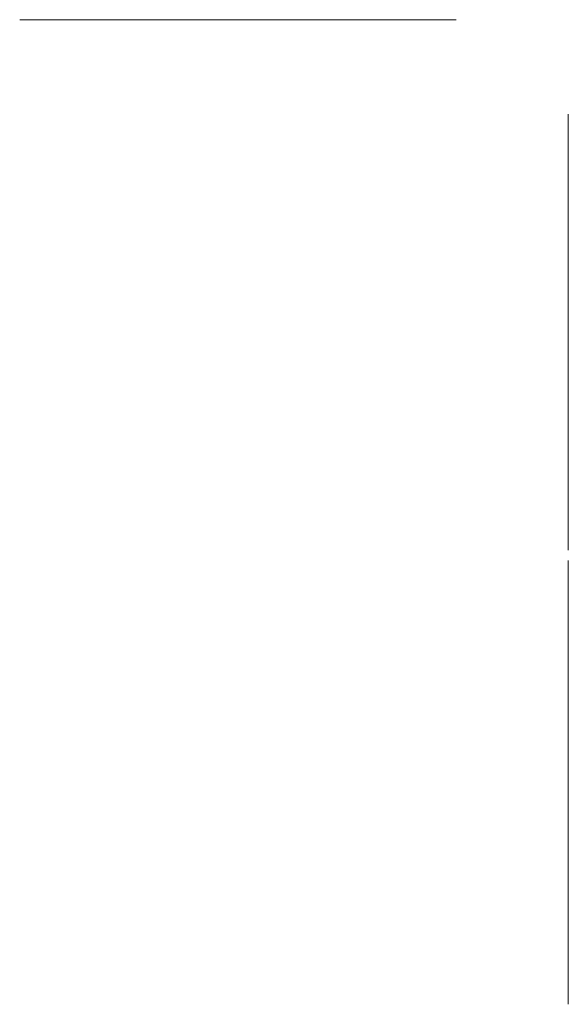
# Model space of a CAD drawing. Header units: millimetres. Extents: x -1234 to 1246, y -385 to 136.
# Tile 20 of 20: x 1102 to 1246, y -123 to 136. Entities that reach past the tile are written whole.
import ezdxf

# ---------------------------------------------------------------- set-up
doc = ezdxf.new("R2010")
doc.units = ezdxf.units.MM
doc.layers.add('PATTERN', color=254, linetype='Continuous', lineweight=0, true_color=0xbebebe)

msp = doc.modelspace()

# ---------------------------------------------------------------- linework, layer by layer
at = {"layer": 'PATTERN'}
for p, q in [((1154.6, 135.6, 630.82), (1102.74, 135.6, 630.82)), ((1154.6, 135.6, 628.06), (1102.74, 135.6, 628.06)), ((1154.6, 135.6, 511.42), (1102.74, 135.6, 511.42)), ((1154.6, 135.6, 389.26), (1102.74, 135.6, 389.26)), ((1154.6, 135.6, 392.01), (1102.74, 135.6, 392.01)), ((1154.6, 135.6, 508.66), (1102.74, 135.6, 508.66)), ((1152.39, 135.6, 274.62), (1102.82, 135.6, 274.62)), ((1152.13, 135.6, 745.2), (1102.82, 135.6, 745.2)), ((1155.25, 135.6, 632.39), (1103.39, 135.6, 684.25)), ((1152.84, 135.6, 743.49), (1103.39, 135.6, 694.04)), ((1155.25, 135.6, 626.49), (1103.39, 135.6, 574.63)), ((1155.25, 135.6, 512.98), (1103.39, 135.6, 564.85)), ((1155.25, 135.6, 387.69), (1103.39, 135.6, 335.83)), ((1153.1, 135.6, 276.33), (1103.39, 135.6, 326.04)), ((1155.25, 135.6, 393.58), (1103.39, 135.6, 445.44)), ((1155.25, 135.6, 507.09), (1103.39, 135.6, 455.23)), ((1157.2, 135.6, 634.33), (1105.33, 135.6, 686.2)), ((1157.2, 135.6, 743.95), (1105.33, 135.6, 692.09)), ((1157.2, 135.6, 624.55), (1105.33, 135.6, 572.68)), ((1157.2, 135.6, 514.93), (1105.33, 135.6, 566.79)), ((1157.2, 135.6, 385.74), (1105.33, 135.6, 333.88)), ((1157.2, 135.6, 276.13), (1105.33, 135.6, 327.99)), ((1157.2, 135.6, 395.53), (1105.33, 135.6, 447.39)), ((1157.2, 135.6, 505.14), (1105.33, 135.6, 453.28)), ((1135.16, 135.6, 687.76), (1105.98, 135.6, 687.76)), ((1135.16, 135.6, 690.52), (1105.98, 135.6, 690.52)), ((1135.16, 135.6, 571.12), (1105.98, 135.6, 571.12)), ((1135.16, 135.6, 568.36), (1105.98, 135.6, 568.36)), ((1135.16, 135.6, 332.31), (1105.98, 135.6, 332.31)), ((1135.16, 135.6, 329.56), (1105.98, 135.6, 329.56)), ((1135.16, 135.6, 448.96), (1105.98, 135.6, 448.96)), ((1135.16, 135.6, 451.72), (1105.98, 135.6, 451.72)), ((1135.81, 135.6, 690.79), (1158.49, 135.6, 713.47)), ((1135.81, 135.6, 687.49), (1158.49, 135.6, 664.81)), ((1135.81, 135.6, 568.09), (1158.49, 135.6, 545.41)), ((1135.81, 135.6, 571.39), (1158.49, 135.6, 594.07)), ((1135.81, 135.6, 329.29), (1158.49, 135.6, 306.6)), ((1135.81, 135.6, 332.58), (1158.49, 135.6, 355.27)), ((1135.81, 135.6, 451.98), (1158.49, 135.6, 474.67)), ((1135.81, 135.6, 448.69), (1158.49, 135.6, 426.01)), ((1159.49, 135.6, 667.71), (1138.71, 135.6, 688.49)), ((1159.49, 135.6, 710.57), (1138.71, 135.6, 689.79)), ((1159.49, 135.6, 591.17), (1138.71, 135.6, 570.39)), ((1159.49, 135.6, 548.31), (1138.71, 135.6, 569.09)), ((1159.49, 135.6, 352.37), (1138.71, 135.6, 331.58)), ((1159.49, 135.6, 309.5), (1138.71, 135.6, 330.29)), ((1159.49, 135.6, 428.91), (1138.71, 135.6, 449.69)), ((1159.49, 135.6, 471.77), (1138.71, 135.6, 450.99)), ((1158.76, 135.6, 714.12), (1158.76, 135.6, 743.3)), ((1158.76, 135.6, 634.98), (1158.76, 135.6, 664.16)), ((1158.76, 135.6, 544.76), (1158.76, 135.6, 515.58)), ((1158.76, 135.6, 623.9), (1158.76, 135.6, 594.72)), ((1158.76, 135.6, 305.95), (1158.76, 135.6, 276.78)), ((1158.76, 135.6, 385.09), (1158.76, 135.6, 355.92)), ((1158.76, 135.6, 475.32), (1158.76, 135.6, 504.49)), ((1158.76, 135.6, 396.18), (1158.76, 135.6, 425.36)), ((1181.57, 135.6, 688.49), (1160.79, 135.6, 667.71)), ((1160.79, 135.6, 710.57), (1181.57, 135.6, 689.79)), ((1181.57, 135.6, 570.39), (1160.79, 135.6, 591.17)), ((1160.79, 135.6, 548.31), (1181.57, 135.6, 569.09)), ((1181.57, 135.6, 331.58), (1160.79, 135.6, 352.37)), ((1160.79, 135.6, 309.5), (1181.57, 135.6, 330.29)), ((1181.57, 135.6, 449.69), (1160.79, 135.6, 428.91)), ((1160.79, 135.6, 471.77), (1181.57, 135.6, 450.99)), ((1161.52, 135.6, 714.12), (1161.52, 135.6, 743.3)), ((1161.52, 135.6, 634.98), (1161.52, 135.6, 664.16)), ((1161.52, 135.6, 544.76), (1161.52, 135.6, 515.58)), ((1161.52, 135.6, 623.9), (1161.52, 135.6, 594.72)), ((1161.52, 135.6, 305.95), (1161.52, 135.6, 276.78)), ((1161.52, 135.6, 385.09), (1161.52, 135.6, 355.92)), ((1161.52, 135.6, 475.32), (1161.52, 135.6, 504.49)), ((1161.52, 135.6, 396.18), (1161.52, 135.6, 425.36)), ((1161.79, 135.6, 664.81), (1184.47, 135.6, 687.49)), ((1184.43, 135.6, 690.83), (1161.79, 135.6, 713.47)), ((1161.79, 135.6, 594.07), (1184.47, 135.6, 571.39)), ((1184.47, 135.6, 568.09), (1161.79, 135.6, 545.41)), ((1161.79, 135.6, 355.27), (1184.47, 135.6, 332.58)), ((1184.47, 135.6, 329.29), (1161.79, 135.6, 306.6)), ((1161.79, 135.6, 426.01), (1184.47, 135.6, 448.69)), ((1184.47, 135.6, 451.98), (1161.79, 135.6, 474.67)), ((1214.81, 135.6, 692.23), (1163.09, 135.6, 743.95)), ((1214.95, 135.6, 686.2), (1163.09, 135.6, 634.33)), ((1214.95, 135.6, 566.79), (1163.09, 135.6, 514.93)), ((1214.95, 135.6, 572.68), (1163.09, 135.6, 624.55)), ((1214.95, 135.6, 327.99), (1163.09, 135.6, 276.13)), ((1214.95, 135.6, 333.88), (1163.09, 135.6, 385.74)), ((1214.95, 135.6, 453.28), (1163.09, 135.6, 505.14)), ((1214.95, 135.6, 447.39), (1163.09, 135.6, 395.53)), ((1214.75, 135.6, 682.1), (1165.04, 135.6, 632.39)), ((1214.75, 135.6, 562.69), (1165.04, 135.6, 512.98)), ((1214.75, 135.6, 576.79), (1165.04, 135.6, 626.49)), ((1214.75, 135.6, 337.98), (1165.04, 135.6, 387.69)), ((1214.75, 135.6, 457.38), (1165.04, 135.6, 507.09)), ((1214.75, 135.6, 443.29), (1165.04, 135.6, 393.58)), ((1215.45, 135.6, 630.82), (1165.69, 135.6, 630.82)), ((1215.45, 135.6, 628.06), (1165.69, 135.6, 628.06)), ((1215.45, 135.6, 511.42), (1165.69, 135.6, 511.42)), ((1215.45, 135.6, 389.26), (1165.69, 135.6, 389.26)), ((1215.45, 135.6, 392.01), (1165.69, 135.6, 392.01)), ((1215.45, 135.6, 508.66), (1165.69, 135.6, 508.66)), ((1214.75, 135.6, 323.89), (1167.19, 135.6, 276.33)), ((1214.75, 135.6, 696.18), (1167.44, 135.6, 743.49)), ((1215.45, 135.6, 274.62), (1167.9, 135.6, 274.62)), ((1168.15, 135.6, 745.2), (1215.46, 135.6, 745.2)), ((1214.3, 135.6, 687.76), (1185.12, 135.6, 687.76)), ((1214.1, 135.6, 690.52), (1185.12, 135.6, 690.52)), ((1214.3, 135.6, 571.12), (1185.12, 135.6, 571.12)), ((1214.3, 135.6, 568.36), (1185.12, 135.6, 568.36)), ((1214.3, 135.6, 332.31), (1185.12, 135.6, 332.31)), ((1214.3, 135.6, 329.56), (1185.12, 135.6, 329.56)), ((1214.3, 135.6, 448.96), (1185.12, 135.6, 448.96)), ((1214.3, 135.6, 451.72), (1185.12, 135.6, 451.72)), ((1216.46, 135.6, 631.82), (1216.46, 135.6, 681.39)), ((1216.46, 135.6, 627.06), (1216.46, 135.6, 577.49)), ((1216.46, 135.6, 323.18), (1216.46, 135.6, 275.62)), ((1216.46, 135.6, 388.26), (1216.46, 135.6, 338.69)), ((1216.46, 135.6, 458.09), (1216.46, 135.6, 507.66)), ((1216.46, 135.6, 393.02), (1216.46, 135.6, 442.58)), ((1216.46, 135.6, 512.42), (1216.46, 135.6, 561.98)), ((1245.88, 110.78, 696.45), (1245.88, 110.78, 746.02)), ((1245.88, 110.78, 577.05), (1245.88, 110.78, 626.61)), ((1245.88, 110.78, 457.65), (1245.88, 110.78, 507.21)), ((1245.88, 110.78, 338.25), (1245.88, 110.78, 387.81)), ((1245.88, 110.78, 631.38), (1245.88, 110.78, 680.94)), ((1245.88, 110.78, 511.98), (1245.88, 110.78, 561.54)), ((1245.88, 110.78, 392.57), (1245.88, 110.78, 442.14)), ((1245.88, 110.78, 275.18), (1245.88, 110.78, 322.74)), ((1245.88, 60.01, 747.02), (1245.88, 109.78, 747.02)), ((1245.88, 60.01, 627.62), (1245.88, 109.78, 627.62)), ((1245.88, 60.01, 508.22), (1245.88, 109.78, 508.22)), ((1245.88, 60.01, 388.81), (1245.88, 109.78, 388.81)), ((1245.88, 60.01, 630.37), (1245.88, 109.78, 630.37)), ((1245.88, 60.01, 510.97), (1245.88, 109.78, 510.97)), ((1245.88, 60.01, 391.57), (1245.88, 109.78, 391.57)), ((1245.88, 62.22, 274.17), (1245.88, 109.78, 274.17)), ((1245.88, 109.27, 691.64), (1245.88, 57.41, 743.5)), ((1245.88, 109.27, 572.24), (1245.88, 57.41, 624.1)), ((1245.88, 109.27, 452.84), (1245.88, 57.41, 504.7)), ((1245.88, 109.27, 333.44), (1245.88, 57.41, 385.3)), ((1245.88, 57.41, 633.89), (1245.88, 109.27, 685.75)), ((1245.88, 57.41, 514.49), (1245.88, 109.27, 566.35)), ((1245.88, 57.41, 395.09), (1245.88, 109.27, 446.95)), ((1245.88, 57.41, 275.68), (1245.88, 109.27, 327.55)), ((1245.88, 109.07, 695.74), (1245.88, 59.36, 745.45)), ((1245.88, 109.07, 576.34), (1245.88, 59.36, 626.05)), ((1245.88, 109.07, 456.94), (1245.88, 59.36, 506.65)), ((1245.88, 109.07, 337.54), (1245.88, 59.36, 387.25)), ((1245.88, 59.36, 631.94), (1245.88, 109.07, 681.65)), ((1245.88, 59.36, 512.54), (1245.88, 109.07, 562.25)), ((1245.88, 59.36, 393.14), (1245.88, 109.07, 442.85)), ((1245.88, 61.51, 275.89), (1245.88, 109.07, 323.45)), ((1245.88, 79.45, 690.07), (1245.88, 108.62, 690.07)), ((1245.88, 79.45, 570.67), (1245.88, 108.62, 570.67)), ((1245.88, 79.45, 451.27), (1245.88, 108.62, 451.27)), ((1245.88, 79.45, 331.87), (1245.88, 108.62, 331.87)), ((1245.88, 79.45, 687.32), (1245.88, 108.62, 687.32)), ((1245.88, 79.45, 567.92), (1245.88, 108.62, 567.92)), ((1245.88, 79.45, 448.52), (1245.88, 108.62, 448.52)), ((1245.88, 79.45, 329.11), (1245.88, 108.62, 329.11)), ((1245.88, 56.11, 713.03), (1245.88, 78.8, 690.34)), ((1245.88, 56.11, 593.63), (1245.88, 78.8, 570.94)), ((1245.88, 56.11, 474.22), (1245.88, 78.8, 451.54)), ((1245.88, 56.11, 354.82), (1245.88, 78.8, 332.14)), ((1245.88, 56.11, 664.37), (1245.88, 78.8, 687.05)), ((1245.88, 56.11, 544.96), (1245.88, 78.8, 567.65)), ((1245.88, 56.11, 425.56), (1245.88, 78.8, 448.25)), ((1245.88, 56.11, 306.16), (1245.88, 78.8, 328.84)), ((1245.88, 75.9, 689.35), (1245.88, 55.11, 710.13)), ((1245.88, 75.9, 569.94), (1245.88, 55.11, 590.73)), ((1245.88, 75.9, 450.54), (1245.88, 55.11, 471.33)), ((1245.88, 75.9, 331.14), (1245.88, 55.11, 351.92)), ((1245.88, 75.9, 688.05), (1245.88, 55.11, 667.26)), ((1245.88, 75.9, 568.65), (1245.88, 55.11, 547.86)), ((1245.88, 75.9, 449.24), (1245.88, 55.11, 428.46)), ((1245.88, 75.9, 329.84), (1245.88, 55.11, 309.06)), ((1245.88, 55.84, 713.68), (1245.88, 55.84, 742.85)), ((1245.88, 55.84, 594.28), (1245.88, 55.84, 623.45)), ((1245.88, 55.84, 474.87), (1245.88, 55.84, 504.05)), ((1245.88, 55.84, 355.47), (1245.88, 55.84, 384.65)), ((1245.88, 55.84, 634.54), (1245.88, 55.84, 663.72)), ((1245.88, 55.84, 515.14), (1245.88, 55.84, 544.31)), ((1245.88, 55.84, 395.74), (1245.88, 55.84, 424.91)), ((1245.88, 55.84, 276.33), (1245.88, 55.84, 305.51)), ((1245.88, 33.03, 689.35), (1245.88, 53.82, 710.13)), ((1245.88, 33.03, 569.94), (1245.88, 53.82, 590.73)), ((1245.88, 33.03, 450.54), (1245.88, 53.82, 471.33)), ((1245.88, 33.03, 331.14), (1245.88, 53.82, 351.92)), ((1245.88, 53.82, 667.26), (1245.88, 33.03, 688.05)), ((1245.88, 53.82, 547.86), (1245.88, 33.03, 568.65)), ((1245.88, 53.82, 428.46), (1245.88, 33.03, 449.24)), ((1245.88, 53.82, 309.06), (1245.88, 33.03, 329.84)), ((1245.88, 53.09, 713.68), (1245.88, 53.09, 742.85)), ((1245.88, 53.09, 594.28), (1245.88, 53.09, 623.45)), ((1245.88, 53.09, 474.87), (1245.88, 53.09, 504.05)), ((1245.88, 53.09, 355.47), (1245.88, 53.09, 384.65)), ((1245.88, 53.09, 634.54), (1245.88, 53.09, 663.72)), ((1245.88, 53.09, 515.14), (1245.88, 53.09, 544.31)), ((1245.88, 53.09, 395.74), (1245.88, 53.09, 424.91)), ((1245.88, 53.09, 276.33), (1245.88, 53.09, 305.51)), ((1245.88, 30.13, 687.05), (1245.88, 52.82, 664.37)), ((1245.88, 30.13, 567.65), (1245.88, 52.82, 544.96)), ((1245.88, 30.13, 448.25), (1245.88, 52.82, 425.56)), ((1245.88, 30.13, 328.84), (1245.88, 52.82, 306.16)), ((1245.88, 52.82, 713.03), (1245.88, 30.13, 690.34)), ((1245.88, 52.82, 593.63), (1245.88, 30.13, 570.94)), ((1245.88, 52.82, 474.22), (1245.88, 30.13, 451.54)), ((1245.88, 52.82, 354.82), (1245.88, 30.13, 332.14)), ((1245.88, -0.34, 691.64), (1245.88, 51.52, 743.5)), ((1245.88, -0.34, 572.24), (1245.88, 51.52, 624.1)), ((1245.88, -0.34, 452.84), (1245.88, 51.52, 504.7)), ((1245.88, -0.34, 333.44), (1245.88, 51.52, 385.3)), ((1245.88, 51.52, 633.89), (1245.88, -0.34, 685.75)), ((1245.88, 51.52, 514.49), (1245.88, -0.34, 566.35)), ((1245.88, 51.52, 395.09), (1245.88, -0.34, 446.95)), ((1245.88, 51.52, 275.68), (1245.88, -0.34, 327.55)), ((1245.88, -2.29, 693.59), (1245.88, 49.57, 745.45)), ((1245.88, -2.29, 574.19), (1245.88, 49.57, 626.05)), ((1245.88, -2.29, 454.79), (1245.88, 49.57, 506.65)), ((1245.88, -2.29, 335.39), (1245.88, 49.57, 387.25)), ((1245.88, 49.57, 631.94), (1245.88, -2.29, 683.8)), ((1245.88, 49.57, 512.54), (1245.88, -2.29, 564.4)), ((1245.88, 49.57, 393.14), (1245.88, -2.29, 445)), ((1245.88, -2.94, 630.37), (1245.88, 48.92, 630.37)), ((1245.88, -2.94, 510.97), (1245.88, 48.92, 510.97)), ((1245.88, -2.94, 391.57), (1245.88, 48.92, 391.57)), ((1245.88, -2.94, 747.02), (1245.88, 48.92, 747.02)), ((1245.88, -2.94, 627.62), (1245.88, 48.92, 627.62)), ((1245.88, -2.94, 508.22), (1245.88, 48.92, 508.22)), ((1245.88, -2.94, 388.81), (1245.88, 48.92, 388.81)), ((1245.88, 47.42, 275.89), (1245.88, -2.29, 325.6)), ((1245.88, -2.85, 274.17), (1245.88, 46.71, 274.17)), ((1245.88, 0.31, 687.32), (1245.88, 29.48, 687.32)), ((1245.88, 0.31, 567.92), (1245.88, 29.48, 567.92)), ((1245.88, 0.31, 448.52), (1245.88, 29.48, 448.52)), ((1245.88, 0.31, 329.11), (1245.88, 29.48, 329.11)), ((1245.88, 0.31, 690.07), (1245.88, 29.48, 690.07)), ((1245.88, 0.31, 570.67), (1245.88, 29.48, 570.67)), ((1245.88, 0.31, 451.27), (1245.88, 29.48, 451.27)), ((1245.88, 0.31, 331.87), (1245.88, 29.48, 331.87)), ((1245.88, -3.86, 694.24), (1245.88, -3.86, 746.1)), ((1245.88, -3.86, 574.84), (1245.88, -3.86, 626.7)), ((1245.88, -3.86, 455.44), (1245.88, -3.86, 507.3)), ((1245.88, -3.86, 336.03), (1245.88, -3.86, 387.9)), ((1245.88, -3.86, 631.29), (1245.88, -3.86, 683.15)), ((1245.88, -3.86, 511.89), (1245.88, -3.86, 563.75)), ((1245.88, -3.86, 392.49), (1245.88, -3.86, 444.35)), ((1245.88, -3.86, 275.18), (1245.88, -3.86, 324.95)), ((1245.88, -6.61, 694.24), (1245.88, -6.61, 746.1)), ((1245.88, -6.61, 574.84), (1245.88, -6.61, 626.7)), ((1245.88, -6.61, 455.44), (1245.88, -6.61, 507.3)), ((1245.88, -6.61, 336.03), (1245.88, -6.61, 387.9)), ((1245.88, -6.61, 631.29), (1245.88, -6.61, 683.15)), ((1245.88, -6.61, 511.89), (1245.88, -6.61, 563.75)), ((1245.88, -6.61, 392.49), (1245.88, -6.61, 444.35)), ((1245.88, -6.61, 275.18), (1245.88, -6.61, 324.95)), ((1245.88, -7.53, 630.37), (1245.88, -59.39, 630.37)), ((1245.88, -7.53, 510.97), (1245.88, -59.39, 510.97)), ((1245.88, -7.53, 391.57), (1245.88, -59.39, 391.57)), ((1245.88, -7.53, 747.02), (1245.88, -59.39, 747.02)), ((1245.88, -7.53, 627.62), (1245.88, -59.39, 627.62)), ((1245.88, -7.53, 508.22), (1245.88, -59.39, 508.22)), ((1245.88, -7.53, 388.81), (1245.88, -59.39, 388.81)), ((1245.88, -7.62, 274.17), (1245.88, -57.18, 274.17)), ((1245.88, -8.18, 693.59), (1245.88, -60.04, 745.45)), ((1245.88, -8.18, 574.19), (1245.88, -60.04, 626.05)), ((1245.88, -8.18, 454.79), (1245.88, -60.04, 506.65)), ((1245.88, -8.18, 335.39), (1245.88, -60.04, 387.25)), ((1245.88, -60.04, 631.94), (1245.88, -8.18, 683.8)), ((1245.88, -60.04, 512.54), (1245.88, -8.18, 564.4)), ((1245.88, -60.04, 393.14), (1245.88, -8.18, 445)), ((1245.88, -57.89, 275.89), (1245.88, -8.18, 325.6)), ((1245.88, -10.13, 691.64), (1245.88, -61.99, 743.5)), ((1245.88, -10.13, 572.24), (1245.88, -61.99, 624.1)), ((1245.88, -10.13, 452.84), (1245.88, -61.99, 504.7)), ((1245.88, -10.13, 333.44), (1245.88, -61.99, 385.3)), ((1245.88, -61.99, 633.89), (1245.88, -10.13, 685.75)), ((1245.88, -61.99, 514.49), (1245.88, -10.13, 566.35)), ((1245.88, -61.99, 395.09), (1245.88, -10.13, 446.95)), ((1245.88, -61.99, 275.68), (1245.88, -10.13, 327.55)), ((1245.88, -10.78, 687.32), (1245.88, -39.96, 687.32)), ((1245.88, -10.78, 567.92), (1245.88, -39.96, 567.92)), ((1245.88, -10.78, 448.52), (1245.88, -39.96, 448.52)), ((1245.88, -10.78, 329.11), (1245.88, -39.96, 329.11)), ((1245.88, -10.78, 690.07), (1245.88, -39.96, 690.07)), ((1245.88, -10.78, 570.67), (1245.88, -39.96, 570.67)), ((1245.88, -10.78, 451.27), (1245.88, -39.96, 451.27)), ((1245.88, -10.78, 331.87), (1245.88, -39.96, 331.87)), ((1245.88, -40.61, 687.05), (1245.88, -63.29, 664.37)), ((1245.88, -40.61, 567.65), (1245.88, -63.29, 544.96)), ((1245.88, -40.61, 448.25), (1245.88, -63.29, 425.56)), ((1245.88, -40.61, 328.84), (1245.88, -63.29, 306.16)), ((1245.88, -63.29, 713.03), (1245.88, -40.61, 690.34)), ((1245.88, -63.29, 593.63), (1245.88, -40.61, 570.94)), ((1245.88, -63.29, 474.22), (1245.88, -40.61, 451.54)), ((1245.88, -63.29, 354.82), (1245.88, -40.61, 332.14)), ((1245.88, -43.5, 689.35), (1245.88, -64.29, 710.13)), ((1245.88, -43.5, 569.94), (1245.88, -64.29, 590.73)), ((1245.88, -43.5, 450.54), (1245.88, -64.29, 471.33)), ((1245.88, -43.5, 331.14), (1245.88, -64.29, 351.92)), ((1245.88, -64.29, 667.26), (1245.88, -43.5, 688.05)), ((1245.88, -64.29, 547.86), (1245.88, -43.5, 568.65)), ((1245.88, -64.29, 428.46), (1245.88, -43.5, 449.24)), ((1245.88, -64.29, 309.06), (1245.88, -43.5, 329.84)), ((1245.88, -63.56, 713.68), (1245.88, -63.56, 742.85)), ((1245.88, -63.56, 594.28), (1245.88, -63.56, 623.45)), ((1245.88, -63.56, 474.87), (1245.88, -63.56, 504.05)), ((1245.88, -63.56, 355.47), (1245.88, -63.56, 384.65)), ((1245.88, -63.56, 634.54), (1245.88, -63.56, 663.72)), ((1245.88, -63.56, 515.14), (1245.88, -63.56, 544.31)), ((1245.88, -63.56, 395.74), (1245.88, -63.56, 424.91)), ((1245.88, -63.56, 276.33), (1245.88, -63.56, 305.51)), ((1245.88, -86.37, 689.35), (1245.88, -65.59, 710.13)), ((1245.88, -86.37, 569.94), (1245.88, -65.59, 590.73)), ((1245.88, -86.37, 450.54), (1245.88, -65.59, 471.33)), ((1245.88, -86.37, 331.14), (1245.88, -65.59, 351.92)), ((1245.88, -86.37, 688.05), (1245.88, -65.59, 667.26)), ((1245.88, -86.37, 568.65), (1245.88, -65.59, 547.86)), ((1245.88, -86.37, 449.24), (1245.88, -65.59, 428.46)), ((1245.88, -86.37, 329.84), (1245.88, -65.59, 309.06)), ((1245.88, -66.31, 713.68), (1245.88, -66.31, 742.85)), ((1245.88, -66.31, 594.28), (1245.88, -66.31, 623.45)), ((1245.88, -66.31, 474.87), (1245.88, -66.31, 504.05)), ((1245.88, -66.31, 355.47), (1245.88, -66.31, 384.65)), ((1245.88, -66.31, 634.54), (1245.88, -66.31, 663.72)), ((1245.88, -66.31, 515.14), (1245.88, -66.31, 544.31)), ((1245.88, -66.31, 395.74), (1245.88, -66.31, 424.91)), ((1245.88, -66.31, 276.33), (1245.88, -66.31, 305.51)), ((1245.88, -66.58, 713.03), (1245.88, -89.27, 690.34)), ((1245.88, -66.58, 593.63), (1245.88, -89.27, 570.94)), ((1245.88, -66.58, 474.22), (1245.88, -89.27, 451.54)), ((1245.88, -66.58, 354.82), (1245.88, -89.27, 332.14)), ((1245.88, -66.58, 664.37), (1245.88, -89.27, 687.05)), ((1245.88, -66.58, 544.96), (1245.88, -89.27, 567.65)), ((1245.88, -66.58, 425.56), (1245.88, -89.27, 448.25)), ((1245.88, -66.58, 306.16), (1245.88, -89.27, 328.84)), ((1245.88, -119.74, 691.64), (1245.88, -67.88, 743.5)), ((1245.88, -119.74, 572.24), (1245.88, -67.88, 624.1)), ((1245.88, -119.74, 452.84), (1245.88, -67.88, 504.7)), ((1245.88, -119.74, 333.44), (1245.88, -67.88, 385.3)), ((1245.88, -67.88, 633.89), (1245.88, -119.74, 685.75)), ((1245.88, -67.88, 514.49), (1245.88, -119.74, 566.35)), ((1245.88, -67.88, 395.09), (1245.88, -119.74, 446.95)), ((1245.88, -67.88, 275.68), (1245.88, -119.74, 327.55)), ((1245.88, -121.69, 693.59), (1245.88, -69.83, 745.45)), ((1245.88, -121.69, 574.19), (1245.88, -69.83, 626.05)), ((1245.88, -121.69, 454.79), (1245.88, -69.83, 506.65)), ((1245.88, -121.69, 335.39), (1245.88, -69.83, 387.25)), ((1245.88, -69.83, 631.94), (1245.88, -121.69, 683.8)), ((1245.88, -69.83, 512.54), (1245.88, -121.69, 564.4)), ((1245.88, -69.83, 393.14), (1245.88, -121.69, 445)), ((1245.88, -70.48, 630.37), (1245.88, -122.34, 630.37)), ((1245.88, -70.48, 510.97), (1245.88, -122.34, 510.97)), ((1245.88, -70.48, 391.57), (1245.88, -122.34, 391.57)), ((1245.88, -70.48, 627.62), (1245.88, -122.34, 627.62)), ((1245.88, -70.48, 508.22), (1245.88, -122.34, 508.22)), ((1245.88, -70.48, 388.81), (1245.88, -122.34, 388.81)), ((1245.88, -70.48, 747.02), (1245.88, -122.26, 747.02)), ((1245.88, -71.98, 275.89), (1245.88, -121.69, 325.6)), ((1245.88, -72.69, 274.17), (1245.88, -122.26, 274.17)), ((1245.88, -89.92, 690.07), (1245.88, -119.09, 690.07)), ((1245.88, -89.92, 570.67), (1245.88, -119.09, 570.67)), ((1245.88, -89.92, 451.27), (1245.88, -119.09, 451.27)), ((1245.88, -89.92, 331.87), (1245.88, -119.09, 331.87)), ((1245.88, -89.92, 687.32), (1245.88, -119.09, 687.32)), ((1245.88, -89.92, 567.92), (1245.88, -119.09, 567.92)), ((1245.88, -89.92, 448.52), (1245.88, -119.09, 448.52)), ((1245.88, -89.92, 329.11), (1245.88, -119.09, 329.11)), ((1245.88, -123.26, 574.84), (1245.88, -123.26, 626.7)), ((1245.88, -123.26, 455.44), (1245.88, -123.26, 507.3)), ((1245.88, -123.26, 336.03), (1245.88, -123.26, 387.9)), ((1245.88, -123.26, 631.29), (1245.88, -123.26, 683.15)), ((1245.88, -123.26, 511.89), (1245.88, -123.26, 563.75)), ((1245.88, -123.26, 392.49), (1245.88, -123.26, 444.35)), ((1245.88, -123.26, 275.18), (1245.88, -123.26, 324.95)), ((1245.88, -123.26, 746.02), (1245.88, -123.26, 694.24))]:
    msp.add_line(p, q, dxfattribs=at)
at = {"layer": 'PATTERN', "extrusion": (1, 0, 0)}
msp.add_lwpolyline([(135.6, 744.2), (135.6, 696.89)], dxfattribs=at)
at = {"layer": 'PATTERN', "extrusion": (0, -1, 0)}
for centre, radius, start, end in [((1102.74, 507.74, -135.6), 0.918, 90, 180), ((1102.74, 683.6, -135.6), 0.918, 45, 180), ((1102.74, 694.68, -135.6), 0.918, 180, 315), ((1102.74, 631.74, -135.6), 0.918, 180, 270), ((1102.74, 575.28, -135.6), 0.918, 180, 315), ((1102.74, 564.2, -135.6), 0.918, 45, 180), ((1102.74, 627.14, -135.6), 0.918, 90, 180), ((1102.74, 512.33, -135.6), 0.918, 180, 270), ((1102.74, 336.48, -135.6), 0.918, 180, 315), ((1102.74, 325.39, -135.6), 0.918, 45, 180), ((1102.74, 444.79, -135.6), 0.918, 45, 180), ((1102.74, 455.88, -135.6), 0.918, 180, 315), ((1102.74, 388.34, -135.6), 0.918, 90, 180), ((1102.74, 392.93, -135.6), 0.918, 180, 270), ((1102.82, 275.62, -135.6), 1, 180, 270), ((1102.82, 744.2, -135.6), 1, 90, 180), ((1105.98, 686.84, -135.6), 0.918, 90, 225), ((1105.98, 691.44, -135.6), 0.918, 135, 270), ((1105.98, 572.04, -135.6), 0.918, 135, 270), ((1105.98, 567.44, -135.6), 0.918, 90, 225), ((1105.98, 333.23, -135.6), 0.918, 135, 270), ((1105.98, 328.64, -135.6), 0.918, 90, 225), ((1105.98, 448.04, -135.6), 0.918, 90, 225), ((1105.98, 452.63, -135.6), 0.918, 135, 270), ((1135.16, 691.44, -135.6), 0.918, 270, 315), ((1135.16, 686.84, -135.6), 0.918, 45, 90), ((1135.16, 567.44, -135.6), 0.918, 45, 90), ((1135.16, 572.04, -135.6), 0.918, 270, 315), ((1135.16, 328.64, -135.6), 0.918, 45, 90), ((1135.16, 333.23, -135.6), 0.918, 270, 315), ((1135.16, 452.63, -135.6), 0.918, 270, 315), ((1135.16, 448.04, -135.6), 0.918, 45, 90), ((1139.36, 689.14, -135.6), 0.918, 135, 225), ((1139.36, 569.74, -135.6), 0.918, 135, 225), ((1139.36, 330.94, -135.6), 0.918, 135, 225), ((1139.36, 450.34, -135.6), 0.918, 135, 225), ((1152.13, 744.2, -135.6), 1, 315, 90), ((1152.39, 275.62, -135.6), 1, 270, 45), ((1154.6, 631.74, -135.6), 0.918, 270, 45), ((1154.6, 627.14, -135.6), 0.918, 315, 90), ((1154.6, 512.33, -135.6), 0.918, 270, 45), ((1154.6, 388.34, -135.6), 0.918, 315, 90), ((1154.6, 392.93, -135.6), 0.918, 270, 45), ((1154.6, 507.74, -135.6), 0.918, 315, 90), ((1157.85, 634.98, -135.6), 0.918, 225, 360), ((1157.85, 743.3, -135.6), 0.918, 0, 135), ((1157.85, 623.9, -135.6), 0.918, 0, 135), ((1157.85, 515.58, -135.6), 0.918, 225, 360), ((1157.85, 385.09, -135.6), 0.918, 0, 135), ((1157.85, 276.78, -135.6), 0.918, 225, 360), ((1157.85, 396.18, -135.6), 0.918, 225, 360), ((1157.85, 504.49, -135.6), 0.918, 0, 135), ((1157.85, 714.12, -135.6), 0.918, 315, 0), ((1157.85, 664.16, -135.6), 0.918, 0, 45), ((1157.85, 544.76, -135.6), 0.918, 0, 45), ((1157.85, 594.72, -135.6), 0.918, 315, 0), ((1157.85, 305.95, -135.6), 0.918, 0, 45), ((1157.85, 355.92, -135.6), 0.918, 315, 0), ((1157.85, 475.32, -135.6), 0.918, 315, 0), ((1157.85, 425.36, -135.6), 0.918, 0, 45), ((1160.14, 668.36, -135.6), 0.918, 225, 315), ((1160.14, 709.92, -135.6), 0.918, 45, 135), ((1160.14, 590.52, -135.6), 0.918, 45, 135), ((1160.14, 548.96, -135.6), 0.918, 225, 315), ((1160.14, 351.72, -135.6), 0.918, 45, 135), ((1160.14, 310.15, -135.6), 0.918, 225, 315), ((1160.14, 429.55, -135.6), 0.918, 225, 315), ((1160.14, 471.12, -135.6), 0.918, 45, 135), ((1162.44, 664.16, -135.6), 0.918, 135, 180), ((1162.44, 714.12, -135.6), 0.918, 180, 225), ((1162.44, 634.98, -135.6), 0.918, 180, 315), ((1162.44, 743.3, -135.6), 0.918, 45, 180), ((1162.44, 594.72, -135.6), 0.918, 180, 225), ((1162.44, 544.76, -135.6), 0.918, 135, 180), ((1162.44, 623.9, -135.6), 0.918, 45, 180), ((1162.44, 515.58, -135.6), 0.918, 180, 315), ((1162.44, 355.92, -135.6), 0.918, 180, 225), ((1162.44, 305.95, -135.6), 0.918, 135, 180), ((1162.44, 385.09, -135.6), 0.918, 45, 180), ((1162.44, 276.78, -135.6), 0.918, 180, 315), ((1162.44, 425.36, -135.6), 0.918, 135, 180), ((1162.44, 475.32, -135.6), 0.918, 180, 225), ((1162.44, 396.18, -135.6), 0.918, 180, 315), ((1162.44, 504.49, -135.6), 0.918, 45, 180), ((1165.69, 631.74, -135.6), 0.918, 135, 270), ((1165.69, 627.14, -135.6), 0.918, 90, 225), ((1165.69, 512.33, -135.6), 0.918, 135, 270), ((1165.69, 388.34, -135.6), 0.918, 90, 225), ((1165.69, 392.93, -135.6), 0.918, 135, 270), ((1165.69, 507.74, -135.6), 0.918, 90, 225), ((1167.9, 275.62, -135.6), 1, 135, 270), ((1180.92, 689.14, -135.6), 0.918, 315, 45), ((1180.92, 569.74, -135.6), 0.918, 315, 45), ((1180.92, 330.94, -135.6), 0.918, 315, 45), ((1180.92, 450.34, -135.6), 0.918, 315, 45), ((1185.12, 691.52, -135.6), 1, 225, 270), ((1185.12, 686.84, -135.6), 0.918, 90, 135), ((1185.12, 691.44, -135.6), 0.918, 225, 270), ((1185.12, 572.04, -135.6), 0.918, 225, 270), ((1185.12, 567.44, -135.6), 0.918, 90, 135), ((1185.12, 333.23, -135.6), 0.918, 225, 270), ((1185.12, 328.64, -135.6), 0.918, 90, 135), ((1185.12, 448.04, -135.6), 0.918, 90, 135), ((1185.12, 452.63, -135.6), 0.918, 225, 270), ((1214.1, 691.52, -135.6), 1, 270, 45), ((1214.3, 686.84, -135.6), 0.918, 315, 90), ((1214.3, 567.44, -135.6), 0.918, 315, 90), ((1214.3, 572.04, -135.6), 0.918, 270, 45), ((1214.3, 328.64, -135.6), 0.918, 315, 90), ((1214.3, 333.23, -135.6), 0.918, 270, 45), ((1214.3, 452.63, -135.6), 0.918, 270, 45), ((1214.3, 448.04, -135.6), 0.918, 315, 90), ((1215.45, 681.39, -135.6), 1, 0, 135), ((1215.45, 577.49, -135.6), 1, 225, 0), ((1215.45, 561.98, -135.6), 1, 0, 135), ((1215.45, 458.09, -135.6), 1, 225, 0), ((1215.45, 442.58, -135.6), 1, 0, 135), ((1215.45, 338.69, -135.6), 1, 225, 0), ((1215.45, 323.18, -135.6), 1, 0, 135), ((1215.45, 631.82, -135.6), 1, 270, 0), ((1215.45, 627.06, -135.6), 1, 0, 90), ((1215.45, 512.42, -135.6), 1, 270, 0), ((1215.45, 507.66, -135.6), 1, 0, 90), ((1215.45, 393.02, -135.6), 1, 270, 0), ((1215.45, 388.26, -135.6), 1, 0, 90), ((1215.45, 275.62, -135.6), 1, 270, 0)]:
    msp.add_arc(centre, radius, start, end, dxfattribs=at)
at = {"layer": 'PATTERN', "extrusion": (0, 1, 0)}
for centre, start, end in [((-1168.15, 744.2, 135.6), 315, 90), ((-1215.46, 696.89, 135.6), 180, 315), ((-1215.46, 744.2, 135.6), 90, 180)]:
    msp.add_arc(centre, 1, start, end, dxfattribs=at)
at = {"layer": 'PATTERN', "extrusion": (-1, 0, 0)}
for centre, radius, start, end in [((-109.78, 746.02, -1245.88), 1, 90, 180), ((-109.78, 696.45, -1245.88), 1, 180, 315), ((-109.78, 680.94, -1245.88), 1, 45, 180), ((-109.78, 631.38, -1245.88), 1, 180, 270), ((-109.78, 626.61, -1245.88), 1, 90, 180), ((-109.78, 577.05, -1245.88), 1, 180, 315), ((-109.78, 442.14, -1245.88), 1, 45, 180), ((-109.78, 457.65, -1245.88), 1, 180, 315), ((-109.78, 507.21, -1245.88), 1, 90, 180), ((-109.78, 511.98, -1245.88), 1, 180, 270), ((-109.78, 561.54, -1245.88), 1, 45, 180), ((-109.78, 322.74, -1245.88), 1, 45, 180), ((-109.78, 338.25, -1245.88), 1, 180, 315), ((-109.78, 387.81, -1245.88), 1, 90, 180), ((-109.78, 392.57, -1245.88), 1, 180, 270), ((-109.78, 275.18, -1245.88), 1, 180, 270), ((-108.62, 690.99, -1245.88), 0.918, 135, 270), ((-108.62, 571.59, -1245.88), 0.918, 135, 270), ((-108.62, 452.19, -1245.88), 0.918, 135, 270), ((-108.62, 332.79, -1245.88), 0.918, 135, 270), ((-108.62, 686.4, -1245.88), 0.918, 90, 225), ((-108.62, 567, -1245.88), 0.918, 90, 225), ((-108.62, 447.6, -1245.88), 0.918, 90, 225), ((-108.62, 328.2, -1245.88), 0.918, 90, 225), ((-79.45, 686.4, -1245.88), 0.918, 45, 90), ((-79.45, 567, -1245.88), 0.918, 45, 90), ((-79.45, 447.6, -1245.88), 0.918, 45, 90), ((-79.45, 328.2, -1245.88), 0.918, 45, 90), ((-79.45, 690.99, -1245.88), 0.918, 270, 315), ((-79.45, 571.59, -1245.88), 0.918, 270, 315), ((-79.45, 452.19, -1245.88), 0.918, 270, 315), ((-79.45, 332.79, -1245.88), 0.918, 270, 315), ((-75.25, 688.7, -1245.88), 0.918, 135, 225), ((-75.25, 569.29, -1245.88), 0.918, 135, 225), ((-75.25, 449.89, -1245.88), 0.918, 135, 225), ((-75.25, 330.49, -1245.88), 0.918, 135, 225), ((-62.22, 275.18, -1245.88), 1, 270, 45), ((-60.01, 631.29, -1245.88), 0.918, 270, 45), ((-60.01, 511.89, -1245.88), 0.918, 270, 45), ((-60.01, 392.49, -1245.88), 0.918, 270, 45), ((-60.01, 746.1, -1245.88), 0.918, 315, 90), ((-60.01, 626.7, -1245.88), 0.918, 315, 90), ((-60.01, 507.3, -1245.88), 0.918, 315, 90), ((-60.01, 387.9, -1245.88), 0.918, 315, 90), ((-56.76, 634.54, -1245.88), 0.918, 225, 0), ((-56.76, 515.14, -1245.88), 0.918, 225, 0), ((-56.76, 395.74, -1245.88), 0.918, 225, 0), ((-56.76, 276.33, -1245.88), 0.918, 225, 0), ((-56.76, 742.85, -1245.88), 0.918, 0, 135), ((-56.76, 623.45, -1245.88), 0.918, 0, 135), ((-56.76, 504.05, -1245.88), 0.918, 0, 135), ((-56.76, 384.65, -1245.88), 0.918, 0, 135), ((-56.76, 663.72, -1245.88), 0.918, 0, 45), ((-56.76, 544.31, -1245.88), 0.918, 0, 45), ((-56.76, 424.91, -1245.88), 0.918, 0, 45), ((-56.76, 305.51, -1245.88), 0.918, 0, 45), ((-56.76, 713.68, -1245.88), 0.918, 315, 360), ((-56.76, 594.28, -1245.88), 0.918, 315, 360), ((-56.76, 474.87, -1245.88), 0.918, 315, 360), ((-56.76, 355.47, -1245.88), 0.918, 315, 360), ((-54.47, 709.48, -1245.88), 0.918, 45, 135), ((-54.47, 590.08, -1245.88), 0.918, 45, 135), ((-54.47, 470.68, -1245.88), 0.918, 45, 135), ((-54.47, 351.27, -1245.88), 0.918, 45, 135), ((-54.47, 667.91, -1245.88), 0.918, 225, 315), ((-54.47, 548.51, -1245.88), 0.918, 225, 315), ((-54.47, 429.11, -1245.88), 0.918, 225, 315), ((-54.47, 309.71, -1245.88), 0.918, 225, 315), ((-52.17, 634.54, -1245.88), 0.918, 180, 315), ((-52.17, 515.14, -1245.88), 0.918, 180, 315), ((-52.17, 395.74, -1245.88), 0.918, 180, 315), ((-52.17, 276.33, -1245.88), 0.918, 180, 315), ((-52.17, 663.72, -1245.88), 0.918, 135, 180), ((-52.17, 544.31, -1245.88), 0.918, 135, 180), ((-52.17, 424.91, -1245.88), 0.918, 135, 180), ((-52.17, 305.51, -1245.88), 0.918, 135, 180), ((-52.17, 742.85, -1245.88), 0.918, 45, 180), ((-52.17, 623.45, -1245.88), 0.918, 45, 180), ((-52.17, 504.05, -1245.88), 0.918, 45, 180), ((-52.17, 384.65, -1245.88), 0.918, 45, 180), ((-52.17, 713.68, -1245.88), 0.918, 180, 225), ((-52.17, 594.28, -1245.88), 0.918, 180, 225), ((-52.17, 474.87, -1245.88), 0.918, 180, 225), ((-52.17, 355.47, -1245.88), 0.918, 180, 225), ((-48.92, 631.29, -1245.88), 0.918, 135, 270), ((-48.92, 511.89, -1245.88), 0.918, 135, 270), ((-48.92, 392.49, -1245.88), 0.918, 135, 270), ((-48.92, 746.1, -1245.88), 0.918, 90, 225), ((-48.92, 626.7, -1245.88), 0.918, 90, 225), ((-48.92, 507.3, -1245.88), 0.918, 90, 225), ((-48.92, 387.9, -1245.88), 0.918, 90, 225), ((-46.71, 275.18, -1245.88), 1, 135, 270), ((-33.68, 688.7, -1245.88), 0.918, 315, 45), ((-33.68, 569.29, -1245.88), 0.918, 315, 45), ((-33.68, 449.89, -1245.88), 0.918, 315, 45), ((-33.68, 330.49, -1245.88), 0.918, 315, 45), ((-29.48, 686.4, -1245.88), 0.918, 90, 135), ((-29.48, 567, -1245.88), 0.918, 90, 135), ((-29.48, 447.6, -1245.88), 0.918, 90, 135), ((-29.48, 328.2, -1245.88), 0.918, 90, 135), ((-29.48, 690.99, -1245.88), 0.918, 225, 270), ((-29.48, 571.59, -1245.88), 0.918, 225, 270), ((-29.48, 452.19, -1245.88), 0.918, 225, 270), ((-29.48, 332.79, -1245.88), 0.918, 225, 270), ((-0.31, 690.99, -1245.88), 0.918, 270, 45), ((-0.31, 571.59, -1245.88), 0.918, 270, 45), ((-0.31, 452.19, -1245.88), 0.918, 270, 45), ((-0.31, 332.79, -1245.88), 0.918, 270, 45), ((-0.31, 686.4, -1245.88), 0.918, 315, 90), ((-0.31, 567, -1245.88), 0.918, 315, 90), ((-0.31, 447.6, -1245.88), 0.918, 315, 90), ((-0.31, 328.2, -1245.88), 0.918, 315, 90), ((2.94, 694.24, -1245.88), 0.918, 225, 0), ((2.94, 574.84, -1245.88), 0.918, 225, 0), ((2.94, 455.44, -1245.88), 0.918, 225, 0), ((2.94, 336.03, -1245.88), 0.918, 225, 0), ((2.94, 683.15, -1245.88), 0.918, 0, 135), ((2.94, 563.75, -1245.88), 0.918, 0, 135), ((2.94, 444.35, -1245.88), 0.918, 0, 135), ((2.94, 324.95, -1245.88), 0.918, 0, 135), ((2.85, 275.18, -1245.88), 1, 270, 0), ((2.94, 631.29, -1245.88), 0.919, 270, 0), ((2.94, 511.89, -1245.88), 0.919, 270, 0), ((2.94, 392.49, -1245.88), 0.919, 270, 0), ((2.94, 746.1, -1245.88), 0.918, 0, 90), ((2.94, 626.7, -1245.88), 0.918, 0, 90), ((2.94, 507.3, -1245.88), 0.918, 0, 90), ((2.94, 387.9, -1245.88), 0.918, 0, 90), ((7.53, 631.29, -1245.88), 0.919, 180, 270), ((7.53, 511.89, -1245.88), 0.919, 180, 270), ((7.53, 392.49, -1245.88), 0.919, 180, 270), ((7.53, 694.24, -1245.88), 0.918, 180, 315), ((7.53, 574.84, -1245.88), 0.918, 180, 315), ((7.53, 455.44, -1245.88), 0.918, 180, 315), ((7.53, 336.03, -1245.88), 0.918, 180, 315), ((7.53, 683.15, -1245.88), 0.918, 45, 180), ((7.53, 563.75, -1245.88), 0.918, 45, 180), ((7.53, 444.35, -1245.88), 0.918, 45, 180), ((7.53, 324.95, -1245.88), 0.918, 45, 180), ((7.53, 746.1, -1245.88), 0.918, 90, 180), ((7.53, 626.7, -1245.88), 0.918, 90, 180), ((7.53, 507.3, -1245.88), 0.918, 90, 180), ((7.53, 387.9, -1245.88), 0.918, 90, 180), ((7.62, 275.18, -1245.88), 1, 180, 270), ((10.78, 690.99, -1245.88), 0.918, 135, 270), ((10.78, 571.59, -1245.88), 0.918, 135, 270), ((10.78, 452.19, -1245.88), 0.918, 135, 270), ((10.78, 332.79, -1245.88), 0.918, 135, 270), ((10.78, 686.4, -1245.88), 0.918, 90, 225), ((10.78, 567, -1245.88), 0.918, 90, 225), ((10.78, 447.6, -1245.88), 0.918, 90, 225), ((10.78, 328.2, -1245.88), 0.918, 90, 225), ((39.96, 686.4, -1245.88), 0.918, 45, 90), ((39.96, 567, -1245.88), 0.918, 45, 90), ((39.96, 447.6, -1245.88), 0.918, 45, 90), ((39.96, 328.2, -1245.88), 0.918, 45, 90), ((39.96, 690.99, -1245.88), 0.918, 270, 315), ((39.96, 571.59, -1245.88), 0.918, 270, 315), ((39.96, 452.19, -1245.88), 0.918, 270, 315), ((39.96, 332.79, -1245.88), 0.918, 270, 315), ((44.15, 688.7, -1245.88), 0.918, 135, 225), ((44.15, 569.29, -1245.88), 0.918, 135, 225), ((44.15, 449.89, -1245.88), 0.918, 135, 225), ((44.15, 330.49, -1245.88), 0.918, 135, 225), ((57.18, 275.18, -1245.88), 1, 270, 45), ((59.39, 631.29, -1245.88), 0.918, 270, 45), ((59.39, 511.89, -1245.88), 0.918, 270, 45), ((59.39, 392.49, -1245.88), 0.918, 270, 45), ((59.39, 746.1, -1245.88), 0.918, 315, 90), ((59.39, 626.7, -1245.88), 0.918, 315, 90), ((59.39, 507.3, -1245.88), 0.918, 315, 90), ((59.39, 387.9, -1245.88), 0.918, 315, 90), ((62.64, 634.54, -1245.88), 0.918, 225, 0), ((62.64, 515.14, -1245.88), 0.918, 225, 0), ((62.64, 395.74, -1245.88), 0.918, 225, 0), ((62.64, 276.33, -1245.88), 0.918, 225, 0), ((62.64, 742.85, -1245.88), 0.918, 0, 135), ((62.64, 623.45, -1245.88), 0.918, 0, 135), ((62.64, 504.05, -1245.88), 0.918, 0, 135), ((62.64, 384.65, -1245.88), 0.918, 0, 135), ((62.64, 663.72, -1245.88), 0.918, 0, 45), ((62.64, 544.31, -1245.88), 0.918, 0, 45), ((62.64, 424.91, -1245.88), 0.918, 0, 45), ((62.64, 305.51, -1245.88), 0.918, 0, 45), ((62.64, 713.68, -1245.88), 0.918, 315, 360), ((62.64, 594.28, -1245.88), 0.918, 315, 360), ((62.64, 474.87, -1245.88), 0.918, 315, 360), ((62.64, 355.47, -1245.88), 0.918, 315, 360), ((64.94, 667.91, -1245.88), 0.918, 225, 315), ((64.94, 548.51, -1245.88), 0.918, 225, 315), ((64.94, 429.11, -1245.88), 0.918, 225, 315), ((64.94, 309.71, -1245.88), 0.918, 225, 315), ((64.94, 709.48, -1245.88), 0.918, 45, 135), ((64.94, 590.08, -1245.88), 0.918, 45, 135), ((64.94, 470.68, -1245.88), 0.918, 45, 135), ((64.94, 351.27, -1245.88), 0.918, 45, 135), ((67.23, 634.54, -1245.88), 0.918, 180, 315), ((67.23, 515.14, -1245.88), 0.918, 180, 315), ((67.23, 395.74, -1245.88), 0.918, 180, 315), ((67.23, 276.33, -1245.88), 0.918, 180, 315), ((67.23, 663.72, -1245.88), 0.918, 135, 180), ((67.23, 544.31, -1245.88), 0.918, 135, 180), ((67.23, 424.91, -1245.88), 0.918, 135, 180), ((67.23, 305.51, -1245.88), 0.918, 135, 180), ((67.23, 742.85, -1245.88), 0.918, 45, 180), ((67.23, 623.45, -1245.88), 0.918, 45, 180), ((67.23, 504.05, -1245.88), 0.918, 45, 180), ((67.23, 384.65, -1245.88), 0.918, 45, 180), ((67.23, 713.68, -1245.88), 0.918, 180, 225), ((67.23, 594.28, -1245.88), 0.918, 180, 225), ((67.23, 474.87, -1245.88), 0.918, 180, 225), ((67.23, 355.47, -1245.88), 0.918, 180, 225), ((70.48, 631.29, -1245.88), 0.918, 135, 270), ((70.48, 511.89, -1245.88), 0.918, 135, 270), ((70.48, 392.49, -1245.88), 0.918, 135, 270), ((70.48, 746.1, -1245.88), 0.918, 90, 225), ((70.48, 626.7, -1245.88), 0.918, 90, 225), ((70.48, 507.3, -1245.88), 0.918, 90, 225), ((70.48, 387.9, -1245.88), 0.918, 90, 225), ((72.69, 275.18, -1245.88), 1, 135, 270), ((85.72, 688.7, -1245.88), 0.918, 315, 45), ((85.72, 569.29, -1245.88), 0.918, 315, 45), ((85.72, 449.89, -1245.88), 0.918, 315, 45), ((85.72, 330.49, -1245.88), 0.918, 315, 45), ((89.92, 686.4, -1245.88), 0.918, 90, 135), ((89.92, 567, -1245.88), 0.918, 90, 135), ((89.92, 447.6, -1245.88), 0.918, 90, 135), ((89.92, 328.2, -1245.88), 0.918, 90, 135), ((89.92, 690.99, -1245.88), 0.918, 225, 270), ((89.92, 571.59, -1245.88), 0.918, 225, 270), ((89.92, 452.19, -1245.88), 0.918, 225, 270), ((89.92, 332.79, -1245.88), 0.918, 225, 270), ((119.09, 690.99, -1245.88), 0.918, 270, 45), ((119.09, 571.59, -1245.88), 0.918, 270, 45), ((119.09, 452.19, -1245.88), 0.918, 270, 45), ((119.09, 332.79, -1245.88), 0.918, 270, 45), ((119.09, 686.4, -1245.88), 0.918, 315, 90), ((119.09, 567, -1245.88), 0.918, 315, 90), ((119.09, 447.6, -1245.88), 0.918, 315, 90), ((119.09, 328.2, -1245.88), 0.918, 315, 90), ((122.34, 694.24, -1245.88), 0.918, 225, 0), ((122.34, 574.84, -1245.88), 0.918, 225, 0), ((122.34, 455.44, -1245.88), 0.918, 225, 0), ((122.34, 336.03, -1245.88), 0.918, 225, 0), ((122.34, 683.15, -1245.88), 0.918, 0, 135), ((122.34, 563.75, -1245.88), 0.918, 0, 135), ((122.34, 444.35, -1245.88), 0.918, 0, 135), ((122.34, 324.95, -1245.88), 0.918, 0, 135), ((122.26, 275.18, -1245.88), 1, 270, 0), ((122.34, 387.9, -1245.88), 0.918, 0, 90), ((122.34, 626.7, -1245.88), 0.918, 0, 90), ((122.34, 507.3, -1245.88), 0.918, 0, 90), ((122.34, 392.49, -1245.88), 0.919, 270, 0), ((122.34, 631.29, -1245.88), 0.919, 270, 0), ((122.34, 511.89, -1245.88), 0.919, 270, 0)]:
    msp.add_arc(centre, radius, start, end, dxfattribs=at)
at = {"layer": 'PATTERN', "extrusion": (1, 0, 0)}
msp.add_arc((-122.26, 746.02, 1245.88), 1, 90, 180, dxfattribs=at)

doc.saveas('drawing.dxf')
